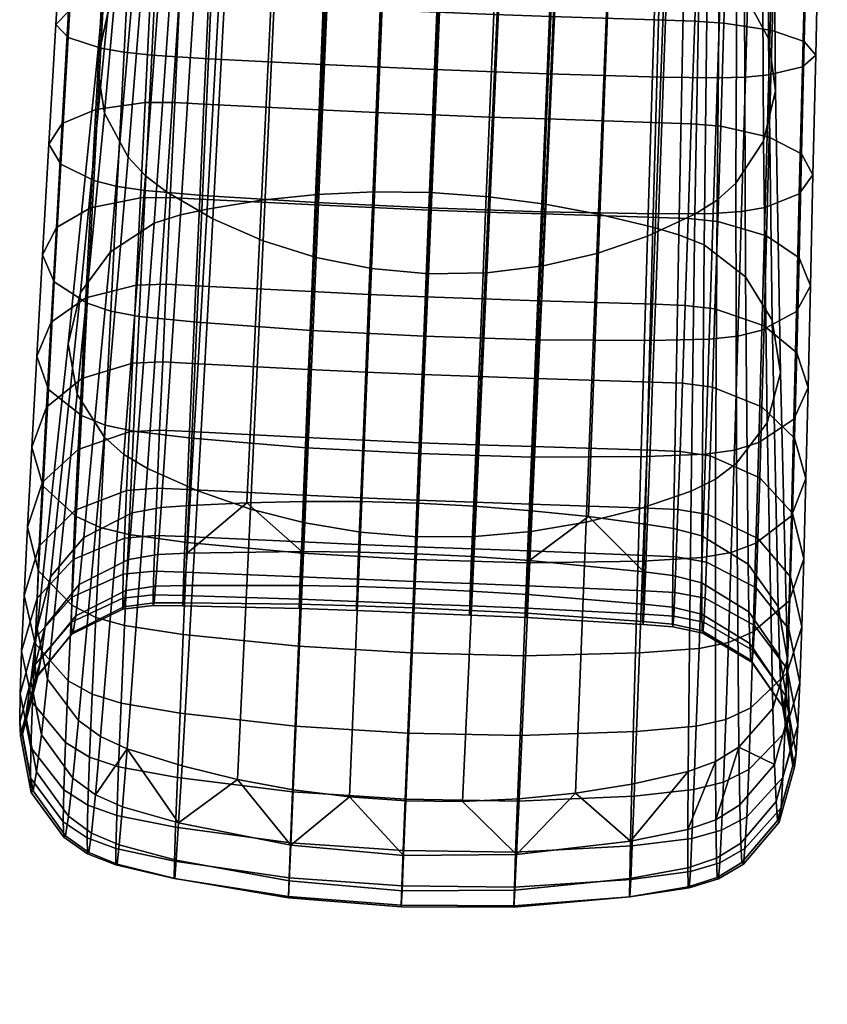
# Model space of a CAD drawing. Header units: millimetres. Extents: x -283 to 283, y -265 to 366.
# Tile 49 of 256: x -283 to -248, y -104 to -62. Entities that reach past the tile are written whole.
import ezdxf

# ---------------------------------------------------------------- set-up
doc = ezdxf.new("R2010")
doc.units = ezdxf.units.MM
doc.header["$MEASUREMENT"] = 0
doc.layers.add('nozky', color=250, linetype='Continuous')
doc.layers.add('podrucky', color=7, linetype='Continuous')

msp = doc.modelspace()

# ---------------------------------------------------------------- meshes
at = {"layer": 'nozky'}
mesh = msp.add_polyface(dxfattribs=at)
corners = [(-223.801, -223.797, 1), (-224.861, -224.857), (-227.635, -222.51), (-231.426, -218.703, 1), (-230.756, -220.649), (-235.834, -217.366, 1), (-234.141, -219.329), (-237.697, -218.583), (-241.327, -218.433), (-244.934, -218.883), (-245.003, -217.366, 1), (-240.418, -216.914, 1), (-228.583, -218.394, 2), (-225.503, -220.351, 2), (-235.43, -215.917, 2), (-231.916, -216.904, 2), (-249.411, -218.703, 1), (-249.773, -217.23, 2), (-246.299, -216.115, 2), (-248.416, -219.919), (-251.68, -221.515), (-253.475, -220.875, 1), (-242.698, -215.519, 2), (-239.049, -215.452, 2), (-254.637, -223.626), (-257.035, -223.797, 1), (-257.206, -226.195), (-259.317, -229.152), (-259.958, -227.358, 1), (-260.913, -232.417), (-261.95, -235.899), (-263.467, -235.83, 1), (-262.129, -231.421, 1), (-258.729, -223.394, 2), (-256.057, -220.909, 2), (-253.05, -218.84, 2), (-222.74, -222.736, 2), (-261.013, -226.241, 2), (-262.857, -229.392, 2), (-264.223, -232.775, 2), (-220.653, -230.752), (-222.514, -227.631), (-220.879, -227.358, 1), (-218.707, -231.421, 1), (-219.333, -234.137), (-218.397, -228.579, 2), (-216.908, -231.911, 2), (-217.37, -235.83, 1), (-215.921, -235.425, 2), (-220.355, -225.499, 2), (-227.635, -222.51), (-224.861, -224.857), (-232.641, -232.636), (-234.307, -231.269), (-236.209, -230.252), (-230.756, -220.649), (-238.272, -229.626), (-240.418, -229.414), (-241.327, -218.433), (-237.697, -218.583), (-234.141, -219.329), (-242.564, -229.626), (-244.934, -218.883), (-244.628, -230.252), (-248.416, -219.919), (-246.529, -231.269), (-251.68, -221.515), (-248.196, -232.636), (-254.637, -223.626), (-249.564, -234.303), (-250.581, -236.205), (-260.913, -232.417), (-259.317, -229.152), (-257.206, -226.195), (-230.256, -236.205), (-231.272, -234.303), (-222.514, -227.631), (-220.653, -230.752), (-178.444, -8, 375.728), (-192.391, -8, 374.508), (-192.264, -7.866, 373.057), (-178.188, -7.438, 372.794), (-192.518, -7.866, 375.958), (-178.701, -7.438, 378.661)]
mesh.append_faces([[corners[k] for k in face] for face in [(0, 1, 2, 2), (3, 2, 4, 4), (5, 6, 7, 7), (8, 9, 10, 11), (7, 8, 11, 5), (3, 4, 6, 6), (0, 3, 12, 13), (3, 0, 2, 2), (5, 3, 6, 6), (3, 5, 14, 15), (10, 16, 17, 18), (16, 10, 9, 19), (19, 20, 21, 16), (11, 10, 18, 22), (5, 11, 23, 14), (21, 20, 24, 24), (25, 24, 26, 26), (26, 27, 28, 25), (29, 30, 31, 32), (27, 29, 32, 28), (21, 24, 25, 25), (21, 25, 33, 34), (16, 21, 35, 17), (13, 36, 0, 0), (3, 15, 12, 12), (11, 22, 23, 23), (25, 28, 37, 33), (34, 35, 21, 21), (38, 37, 28, 32), (32, 39, 38, 38), (40, 41, 42, 43), (40, 43, 44, 44), (41, 1, 0, 42), (43, 42, 45, 46), (47, 43, 46, 48), (42, 0, 36, 49), (49, 45, 42, 42), (50, 51, 52, 53), (53, 54, 55, 50), (56, 57, 58, 59), (54, 56, 60, 55), (57, 61, 62, 58), (61, 63, 64, 62), (63, 65, 66, 64), (65, 67, 68, 66), (69, 70, 71, 72), (67, 69, 72, 73), (56, 59, 60, 60), (73, 68, 67, 67), (74, 75, 76, 77), (75, 52, 51, 76), (78, 79, 80, 81), (82, 79, 78, 78), (83, 82, 78, 78)]])
at = {"layer": 'podrucky'}
mesh = msp.add_polyface(dxfattribs=at)
corners = [(-252.852, -57.818, 545.721), (-252.974, -69.545, 567.57), (-253.915, -70.143, 567.21), (-253.703, -58.484, 545.303), (-252.12, -57.042, 546.192), (-252.168, -68.813, 567.991), (-251.052, -55.209, 547.268), (-250.993, -67.029, 568.982), (-250.586, -53.057, 548.499), (-250.482, -64.884, 570.14), (-250.855, -50.823, 549.755), (-250.788, -62.643, 571.327), (-251.801, -60.743, 572.326), (-251.764, -72.803, 594.959), (-250.627, -74.654, 594.053), (-251.764, -48.886, 550.837), (-253.379, -59.27, 573.107), (-253.522, -71.451, 595.617), (-253.189, -47.313, 551.726), (-254.355, -58.732, 573.4), (-254.607, -71.013, 595.832), (-252.95, -64.325, 675.657), (-255.375, -64.293, 676.273), (-255.588, -70.125, 674.783), (-253.136, -70.108, 674.211), (-252.751, -58.155, 676.41), (-255.146, -58.07, 677.065), (-251.766, -64.295, 675.176), (-251.936, -70.026, 673.756), (-251.585, -58.178, 675.908), (-250.764, -64.2, 674.493), (-250.918, -69.85, 673.104), (-250.599, -58.17, 675.204), (-249.338, -63.861, 672.672), (-249.469, -69.276, 671.353), (-249.199, -58.081, 673.34), (-248.772, -63.359, 670.375), (-248.889, -68.467, 669.137), (-248.648, -57.906, 670.999), (-249.262, -62.781, 667.967), (-249.376, -67.565, 666.811), (-249.14, -57.675, 668.548), (-250.631, -62.31, 666.103), (-250.753, -66.85, 665.016), (-250.501, -57.465, 666.644), (-252.68, -61.991, 664.915), (-252.817, -66.385, 663.88), (-252.533, -57.299, 665.42), (-253.927, -61.908, 664.644), (-254.075, -66.28, 663.628), (-253.768, -57.242, 665.132), (-254.996, -57.202, 665.001), (-255.165, -61.867, 664.529), (-252.539, -51.631, 676.421), (-254.904, -51.491, 677.112), (-249.049, -51.97, 673.312), (-248.514, -52.141, 670.965), (-250.361, -52.343, 666.599), (-249.008, -52.277, 668.512), (-253.599, -52.309, 665.054), (-252.376, -52.34, 665.356), (-251.392, -51.711, 675.904), (-250.423, -51.796, 675.189)]
mesh.append_faces([[corners[k] for k in face] for face in [(0, 1, 2, 3), (4, 5, 1, 0), (6, 7, 5, 4), (8, 9, 7, 6), (10, 11, 9, 8), (12, 13, 14, 11), (15, 12, 11, 10), (16, 17, 13, 12), (18, 16, 12, 15), (19, 20, 17, 16), (21, 22, 23, 24), (25, 26, 22, 21), (27, 21, 24, 28), (29, 25, 21, 27), (30, 27, 28, 31), (32, 29, 27, 30), (33, 30, 31, 34), (35, 32, 30, 33), (36, 33, 34, 37), (38, 35, 33, 36), (39, 36, 37, 40), (41, 38, 36, 39), (42, 39, 40, 43), (44, 41, 39, 42), (45, 42, 43, 46), (47, 44, 42, 45), (48, 45, 46, 49), (50, 47, 45, 48), (51, 50, 48, 52), (26, 25, 53, 54), (55, 35, 38, 56), (44, 57, 58, 41), (50, 59, 60, 47), (47, 60, 57, 44), (41, 58, 56, 38), (61, 25, 29, 29), (62, 29, 32, 32), (55, 32, 35, 35)]])
mesh = msp.add_polyface(dxfattribs=at)
corners = [(-267.063, -56.317, 574.579), (-267.597, -69.187, 596.586), (-265.16, -69.214, 596.631), (-264.618, -56.309, 574.649), (-277.87, -49.793, 549.686), (-278.925, -61.548, 571.271), (-277.784, -59.752, 572.26), (-276.838, -47.956, 550.755), (-278.297, -51.92, 548.485), (-279.395, -63.702, 570.122), (-278.021, -54.041, 547.297), (-279.07, -65.837, 568.997), (-277.128, -55.943, 546.23), (-278.059, -67.703, 568.012), (-276.466, -56.787, 545.753), (-277.317, -68.504, 567.587), (-269.091, -49.541, 522.547), (-269.567, -60.727, 543.529), (-271.781, -59.916, 543.968), (-271.267, -48.647, 523.055), (-266.776, -50.13, 522.236), (-267.238, -61.264, 543.26), (-267.135, -56.751, 664.547), (-264.713, -56.853, 664.52), (-264.903, -61.529, 664.115), (-267.321, -61.426, 664.137), (-269.561, -56.643, 664.632), (-269.75, -61.315, 664.208), (-274.427, -56.413, 664.986), (-274.637, -61.077, 664.514), (-275.654, -56.352, 665.115), (-275.874, -61.015, 664.628), (-276.89, -56.308, 665.401), (-277.122, -60.993, 664.897), (-278.931, -56.307, 666.622), (-279.192, -61.143, 666.082), (-280.307, -56.406, 668.523), (-280.598, -61.502, 667.943), (-280.82, -56.6, 670.974), (-281.137, -62.046, 670.351), (-280.289, -56.823, 673.317), (-280.617, -62.6, 672.649), (-278.903, -57.026, 675.183), (-279.226, -63.055, 674.473), (-277.922, -57.113, 675.888), (-278.235, -63.229, 675.157), (-276.759, -57.184, 676.392), (-277.059, -63.354, 675.64), (-274.365, -57.289, 677.051), (-274.64, -63.51, 676.259), (-269.563, -57.484, 677.913), (-269.814, -63.761, 677.06), (-264.756, -57.675, 678.196), (-265.011, -63.966, 677.319), (-269.362, -51.705, 664.483), (-266.938, -51.81, 664.382), (-280, -51.018, 668.487), (-278.655, -51.194, 666.576), (-279.943, -50.716, 673.287), (-280.486, -50.843, 670.939), (-269.299, -50.849, 678.015), (-271.693, -50.776, 677.633), (-274.074, -50.713, 677.096), (-266.895, -50.932, 678.244), (-271.784, -51.595, 664.652), (-274.205, -51.482, 664.89), (-276.644, -51.354, 665.336), (-276.442, -50.661, 676.402), (-277.59, -50.647, 675.883), (-278.562, -50.653, 675.166)]
mesh.append_faces([[corners[k] for k in face] for face in [(0, 1, 2, 3), (4, 5, 6, 7), (8, 9, 5, 4), (10, 11, 9, 8), (12, 13, 11, 10), (14, 15, 13, 12), (16, 17, 18, 19), (20, 21, 17, 16), (22, 23, 24, 25), (26, 22, 25, 27), (28, 26, 27, 29), (30, 28, 29, 31), (32, 30, 31, 33), (34, 32, 33, 35), (36, 34, 35, 37), (38, 36, 37, 39), (40, 38, 39, 41), (42, 40, 41, 43), (44, 42, 43, 45), (46, 44, 45, 47), (48, 46, 47, 49), (50, 48, 49, 51), (52, 50, 51, 53), (22, 26, 54, 55), (34, 36, 56, 57), (40, 58, 59, 38), (48, 50, 60, 61), (38, 59, 56, 36), (61, 62, 48, 48), (52, 63, 50, 50), (64, 26, 28, 28), (65, 28, 30, 30), (66, 30, 32, 32), (57, 32, 34, 34), (67, 46, 48, 48), (68, 44, 46, 46), (69, 42, 44, 44), (69, 40, 42, 42)]])
mesh = msp.add_polyface(dxfattribs=at)
corners = [(-264.321, -50.401, 522.129), (-264.792, -61.516, 543.169), (-267.238, -61.264, 543.26), (-266.776, -50.13, 522.236), (-262.284, -61.452, 543.274), (-262.786, -72.642, 565.541), (-265.267, -72.68, 565.457), (-261.79, -50.316, 522.251), (-259.875, -61.082, 543.564), (-260.376, -72.344, 565.776), (-259.382, -49.887, 522.589), (-257.642, -60.447, 544.01), (-258.094, -71.817, 566.14), (-257.189, -49.166, 523.104), (-255.579, -59.575, 544.593), (-255.936, -71.079, 566.62), (-255.204, -48.186, 523.774), (-253.703, -58.484, 545.303), (-253.915, -70.143, 567.21), (-255.367, -58.3, 573.641), (-255.712, -70.696, 595.989), (-254.607, -71.013, 595.832), (-254.355, -58.732, 573.4), (-257.488, -57.547, 574.055), (-257.969, -70.145, 596.256), (-259.742, -56.95, 574.371), (-260.298, -69.707, 596.457), (-262.12, -56.528, 574.576), (-262.696, -69.392, 596.586), (-264.618, -56.309, 574.649), (-265.16, -69.214, 596.631), (-260.209, -64.155, 677.067), (-265.011, -63.966, 677.319), (-265.249, -69.864, 675.741), (-260.451, -70.042, 675.513), (-259.95, -57.877, 677.92), (-264.756, -57.675, 678.196), (-255.375, -64.293, 676.273), (-255.588, -70.125, 674.783), (-255.146, -58.07, 677.065), (-255.165, -61.867, 664.529), (-253.927, -61.908, 664.644), (-254.075, -66.28, 663.628), (-255.322, -66.238, 663.527), (-260.236, -66.08, 663.257), (-255.468, -70.285, 662.032), (-260.401, -70.13, 661.803), (-260.057, -61.705, 664.215), (-259.864, -57.035, 664.639), (-254.996, -57.202, 665.001), (-262.667, -65.999, 663.194), (-262.834, -70.052, 661.751), (-262.485, -61.621, 664.14), (-262.292, -56.947, 664.55), (-265.08, -65.909, 663.174), (-265.244, -69.964, 661.734), (-264.903, -61.529, 664.115), (-264.713, -56.853, 664.52), (-266.938, -51.81, 664.382), (-264.512, -51.91, 664.35), (-267.135, -56.751, 664.547), (-254.904, -51.491, 677.112), (-257.284, -51.361, 677.645), (-262.079, -51.127, 678.248), (-264.487, -51.025, 678.322), (-259.677, -51.24, 678.023), (-262.086, -52.007, 664.386), (-259.661, -52.099, 664.491), (-254.816, -52.269, 664.905), (-253.768, -57.242, 665.132), (-257.238, -52.186, 664.663)]
mesh.append_faces([[corners[k] for k in face] for face in [(0, 1, 2, 3), (4, 5, 6, 1), (7, 4, 1, 0), (8, 9, 5, 4), (10, 8, 4, 7), (11, 12, 9, 8), (13, 11, 8, 10), (14, 15, 12, 11), (16, 14, 11, 13), (17, 18, 15, 14), (19, 20, 21, 22), (23, 24, 20, 19), (25, 26, 24, 23), (27, 28, 26, 25), (29, 30, 28, 27), (31, 32, 33, 34), (35, 36, 32, 31), (37, 31, 34, 38), (39, 35, 31, 37), (40, 41, 42, 43), (44, 43, 45, 46), (47, 40, 43, 44), (48, 49, 40, 47), (50, 44, 46, 51), (52, 47, 44, 50), (53, 48, 47, 52), (54, 50, 51, 55), (56, 52, 50, 54), (57, 53, 52, 56), (58, 59, 57, 60), (35, 39, 61, 62), (63, 64, 36, 36), (65, 63, 35, 35), (35, 63, 36, 36), (48, 53, 66, 67), (53, 57, 59, 66), (68, 69, 49, 49), (70, 49, 48, 48)]])
mesh = msp.add_polyface(dxfattribs=at)
corners = [(-269.455, -56.53, 574.381), (-270.005, -69.299, 596.459), (-267.597, -69.187, 596.586), (-267.063, -56.317, 574.579), (-271.773, -56.939, 574.062), (-272.375, -69.545, 596.255), (-273.999, -57.544, 573.625), (-274.696, -69.925, 595.973), (-275.066, -57.915, 573.366), (-275.835, -70.163, 595.806), (-276.095, -58.391, 573.058), (-276.958, -70.523, 595.582), (-277.784, -59.752, 572.26), (-278.819, -71.739, 594.913), (-278.925, -61.548, 571.271), (-280.089, -73.484, 594.011), (-279.395, -63.702, 570.122), (-280.61, -75.665, 592.918), (-275.667, -57.539, 545.323), (-276.425, -69.191, 567.218), (-277.317, -68.504, 567.587), (-276.466, -56.787, 545.753), (-273.839, -58.837, 544.575), (-274.453, -70.33, 566.603), (-271.781, -59.916, 543.968), (-272.31, -71.271, 566.107), (-269.567, -60.727, 543.529), (-270.049, -71.979, 565.749), (-267.238, -61.264, 543.26), (-267.701, -72.451, 565.531), (-264.792, -61.516, 543.169), (-265.267, -72.68, 565.457), (-267.496, -65.805, 663.191), (-265.08, -65.909, 663.174), (-265.244, -69.964, 661.734), (-267.658, -69.859, 661.748), (-267.321, -61.426, 664.137), (-264.903, -61.529, 664.115), (-269.926, -65.692, 663.251), (-270.09, -69.744, 661.797), (-269.75, -61.315, 664.208), (-274.833, -65.446, 663.513), (-275.014, -69.492, 662.019), (-274.637, -61.077, 664.514), (-276.078, -65.382, 663.612), (-276.267, -69.427, 662.104), (-275.874, -61.015, 664.628), (-277.34, -65.382, 663.862), (-277.54, -69.447, 662.333), (-277.122, -60.993, 664.897), (-279.436, -65.673, 664.995), (-279.66, -69.87, 663.399), (-279.192, -61.143, 666.082), (-280.87, -66.276, 666.788), (-281.12, -70.7, 665.097), (-280.598, -61.502, 667.943), (-281.434, -67.149, 669.113), (-281.707, -71.875, 667.304), (-281.137, -62.046, 670.351), (-280.617, -62.6, 672.649), (-280.924, -68.012, 671.331), (-279.226, -63.055, 674.473), (-279.527, -68.704, 673.084), (-278.235, -63.229, 675.157), (-278.528, -68.961, 673.738), (-277.059, -63.354, 675.64), (-277.339, -69.135, 674.195), (-274.64, -63.51, 676.259), (-274.897, -69.341, 674.77), (-269.814, -63.761, 677.06), (-270.05, -69.645, 675.507), (-265.011, -63.966, 677.319), (-265.249, -69.864, 675.741)]
mesh.append_faces([[corners[k] for k in face] for face in [(0, 1, 2, 3), (4, 5, 1, 0), (6, 7, 5, 4), (8, 9, 7, 6), (10, 11, 9, 8), (12, 13, 11, 10), (14, 15, 13, 12), (16, 17, 15, 14), (18, 19, 20, 21), (22, 23, 19, 18), (24, 25, 23, 22), (26, 27, 25, 24), (28, 29, 27, 26), (30, 31, 29, 28), (32, 33, 34, 35), (36, 37, 33, 32), (38, 32, 35, 39), (40, 36, 32, 38), (41, 38, 39, 42), (43, 40, 38, 41), (44, 41, 42, 45), (46, 43, 41, 44), (47, 44, 45, 48), (49, 46, 44, 47), (50, 47, 48, 51), (52, 49, 47, 50), (53, 50, 51, 54), (55, 52, 50, 53), (56, 53, 54, 57), (58, 55, 53, 56), (59, 58, 56, 60), (61, 59, 60, 62), (63, 61, 62, 64), (65, 63, 64, 66), (67, 65, 66, 68), (69, 67, 68, 70), (71, 69, 70, 72)]])
mesh = msp.add_polyface(dxfattribs=at)
corners = [(-252.974, -69.545, 567.57), (-253.037, -81.431, 590.601), (-254.082, -81.949, 590.307), (-253.915, -70.143, 567.21), (-252.168, -68.813, 567.991), (-252.142, -80.755, 590.966), (-250.993, -67.029, 568.982), (-250.841, -79.031, 591.862), (-250.482, -64.884, 570.14), (-250.277, -76.901, 592.94), (-250.788, -62.643, 571.327), (-250.627, -74.654, 594.053), (-250.372, -86.858, 617.931), (-251.764, -72.803, 594.959), (-251.651, -85.066, 618.735), (-253.522, -71.451, 595.617), (-253.619, -83.857, 619.257), (-249.971, -89.106, 616.898), (-252.237, -80.194, 669.049), (-253.467, -80.367, 669.437), (-253.612, -84.773, 666.205), (-252.37, -84.559, 665.858), (-252.092, -75.338, 671.698), (-253.309, -75.467, 672.122), (-251.936, -70.026, 673.756), (-253.136, -70.108, 674.211), (-251.193, -79.87, 668.482), (-251.316, -84.171, 665.345), (-251.061, -75.085, 671.084), (-250.918, -69.85, 673.104), (-249.704, -78.879, 666.945), (-249.809, -82.999, 663.949), (-249.59, -74.293, 669.428), (-249.469, -69.276, 671.353), (-249.098, -77.526, 664.99), (-249.193, -81.412, 662.169), (-248.997, -73.2, 667.327), (-248.889, -68.467, 669.137), (-249.673, -79.685, 660.295), (-249.283, -84.826, 658.907), (-249.76, -82.882, 657.244), (-249.581, -76.047, 662.934), (-249.482, -71.997, 665.12), (-249.376, -67.565, 666.811), (-251.067, -78.348, 658.859), (-251.156, -81.379, 655.971), (-250.971, -74.897, 661.355), (-250.866, -71.055, 663.42), (-250.753, -66.85, 665.016), (-253.263, -80.444, 655.184), (-251.238, -83.962, 652.73), (-253.348, -82.938, 652.059), (-253.167, -77.513, 657.965), (-253.062, -74.175, 660.367), (-252.944, -70.456, 662.351), (-252.817, -66.385, 663.88), (-254.551, -80.256, 655.023), (-254.64, -82.733, 651.926), (-254.45, -77.344, 657.78), (-254.337, -74.026, 660.158), (-254.211, -70.328, 662.119), (-254.075, -66.28, 663.628)]
mesh.append_faces([[corners[k] for k in face] for face in [(0, 1, 2, 3), (4, 5, 1, 0), (6, 7, 5, 4), (8, 9, 7, 6), (10, 11, 9, 8), (12, 11, 13, 14), (14, 13, 15, 16), (12, 17, 9, 11), (18, 19, 20, 21), (22, 23, 19, 18), (24, 25, 23, 22), (26, 18, 21, 27), (28, 22, 18, 26), (29, 24, 22, 28), (30, 26, 27, 31), (32, 28, 26, 30), (33, 29, 28, 32), (34, 30, 31, 35), (36, 32, 30, 34), (37, 33, 32, 36), (38, 35, 39, 40), (41, 34, 35, 38), (42, 36, 34, 41), (43, 37, 36, 42), (44, 38, 40, 45), (46, 41, 38, 44), (47, 42, 41, 46), (48, 43, 42, 47), (49, 45, 50, 51), (52, 44, 45, 49), (53, 46, 44, 52), (54, 47, 46, 53), (55, 48, 47, 54), (56, 49, 51, 57), (58, 52, 49, 56), (59, 53, 52, 58), (60, 54, 53, 59), (61, 55, 54, 60)]])
mesh = msp.add_polyface(dxfattribs=at)
corners = [(-279.07, -65.837, 568.997), (-280.226, -77.81, 591.858), (-280.61, -75.665, 592.918), (-279.395, -63.702, 570.122), (-278.059, -67.703, 568.012), (-279.077, -79.629, 590.967), (-277.317, -68.504, 567.587), (-278.241, -80.38, 590.6), (-276.425, -69.191, 567.218), (-277.239, -80.988, 590.302), (-279.945, -83.917, 618.712), (-277.887, -82.871, 619.237), (-276.958, -70.523, 595.582), (-278.819, -71.739, 594.913), (-281.364, -85.599, 617.906), (-280.089, -73.484, 594.011), (-281.944, -87.807, 616.872), (-281.491, -89.961, 615.883), (-278.127, -81.915, 652.043), (-276.826, -81.823, 651.911), (-276.909, -83.837, 648.51), (-278.212, -83.945, 648.613), (-278.016, -79.423, 655.167), (-276.719, -79.348, 655.008), (-277.879, -76.495, 657.948), (-276.589, -76.438, 657.764), (-277.72, -73.161, 660.35), (-276.438, -73.122, 660.142), (-277.54, -69.447, 662.333), (-276.267, -69.427, 662.104), (-280.192, -80.176, 655.951), (-280.314, -82.755, 652.711), (-280.041, -77.149, 658.839), (-279.863, -73.705, 661.334), (-279.66, -69.87, 663.399), (-281.712, -81.565, 657.222), (-281.846, -84.287, 653.798), (-281.544, -78.373, 660.273), (-281.346, -74.742, 662.912), (-281.12, -70.7, 665.097), (-282.169, -80.077, 662.146), (-282.352, -83.489, 658.884), (-281.953, -76.196, 664.967), (-281.707, -71.875, 667.304), (-281.684, -81.729, 663.927), (-281.874, -85.349, 660.464), (-281.461, -77.61, 666.923), (-281.206, -73.027, 669.407), (-280.924, -68.012, 671.331), (-281.434, -67.149, 669.113), (-280.055, -78.723, 668.463), (-280.276, -83.023, 665.326), (-279.805, -73.938, 671.065), (-279.527, -68.704, 673.084), (-279.041, -79.127, 669.031), (-279.256, -83.492, 665.84), (-278.798, -74.272, 671.68), (-278.528, -68.961, 673.738), (-277.83, -79.394, 669.421), (-278.036, -83.8, 666.189), (-277.597, -74.494, 672.105), (-277.339, -69.135, 674.195)]
mesh.append_faces([[corners[k] for k in face] for face in [(0, 1, 2, 3), (4, 5, 1, 0), (6, 7, 5, 4), (8, 9, 7, 6), (10, 11, 12, 13), (14, 10, 13, 15), (15, 2, 16, 14), (17, 16, 2, 1), (18, 19, 20, 21), (22, 23, 19, 18), (24, 25, 23, 22), (26, 27, 25, 24), (28, 29, 27, 26), (30, 22, 18, 31), (32, 24, 22, 30), (33, 26, 24, 32), (34, 28, 26, 33), (35, 30, 31, 36), (37, 32, 30, 35), (38, 33, 32, 37), (39, 34, 33, 38), (40, 37, 35, 41), (42, 38, 37, 40), (43, 39, 38, 42), (44, 40, 41, 45), (46, 42, 40, 44), (47, 43, 42, 46), (48, 49, 43, 47), (50, 46, 44, 51), (52, 47, 46, 50), (53, 48, 47, 52), (54, 50, 51, 55), (56, 52, 50, 54), (57, 53, 52, 56), (58, 54, 55, 59), (60, 56, 54, 58), (61, 57, 56, 60)]])
mesh = msp.add_polyface(dxfattribs=at)
corners = [(-262.786, -72.642, 565.541), (-263.297, -83.884, 589.055), (-265.745, -83.891, 588.994), (-265.267, -72.68, 565.457), (-260.376, -72.344, 565.776), (-260.886, -83.674, 589.225), (-258.094, -71.817, 566.14), (-258.546, -83.276, 589.494), (-255.936, -71.079, 566.62), (-256.275, -82.699, 589.856), (-253.915, -70.143, 567.21), (-254.082, -81.949, 590.307), (-254.83, -83.534, 619.383), (-253.619, -83.857, 619.257), (-253.522, -71.451, 595.617), (-254.607, -71.013, 595.832), (-256.042, -83.35, 619.444), (-255.712, -70.696, 595.989), (-257.969, -70.145, 596.256), (-258.454, -83.034, 619.543), (-263.292, -82.589, 619.654), (-260.871, -82.78, 619.613), (-260.298, -69.707, 596.457), (-262.696, -69.392, 596.586), (-265.16, -69.214, 596.631), (-265.716, -82.459, 619.667), (-260.878, -80.497, 670.499), (-265.671, -80.344, 670.676), (-265.852, -84.858, 667.288), (-261.062, -84.997, 667.137), (-260.674, -75.5, 673.307), (-265.47, -75.335, 673.51), (-260.451, -70.042, 675.513), (-265.249, -69.864, 675.741), (-255.967, -80.476, 669.908), (-256.131, -84.926, 666.622), (-255.786, -75.531, 672.645), (-255.588, -70.125, 674.783), (-253.467, -80.367, 669.437), (-253.612, -84.773, 666.205), (-253.309, -75.467, 672.122), (-253.136, -70.108, 674.211), (-255.827, -80.205, 654.974), (-254.551, -80.256, 655.023), (-254.64, -82.733, 651.926), (-255.918, -82.677, 651.888), (-255.721, -77.297, 657.718), (-254.45, -77.344, 657.78), (-255.601, -73.981, 660.084), (-254.337, -74.026, 660.158), (-255.468, -70.285, 662.032), (-254.211, -70.328, 662.119), (-255.322, -66.238, 663.527), (-254.075, -66.28, 663.628), (-260.803, -80.041, 654.848), (-260.901, -82.5, 651.794), (-260.686, -77.14, 657.56), (-260.552, -73.827, 659.892), (-260.401, -70.13, 661.803), (-263.239, -79.966, 654.822), (-263.337, -82.423, 651.775), (-263.121, -77.065, 657.527), (-262.986, -73.751, 659.849), (-262.834, -70.052, 661.751), (-265.641, -79.88, 654.814), (-265.738, -82.337, 651.769), (-265.525, -76.979, 657.516), (-265.393, -73.664, 659.836), (-265.244, -69.964, 661.734)]
mesh.append_faces([[corners[k] for k in face] for face in [(0, 1, 2, 3), (4, 5, 1, 0), (6, 7, 5, 4), (8, 9, 7, 6), (10, 11, 9, 8), (12, 13, 14, 15), (16, 17, 18, 19), (20, 21, 22, 23), (23, 24, 25, 20), (19, 18, 22, 21), (16, 12, 15, 17), (26, 27, 28, 29), (30, 31, 27, 26), (32, 33, 31, 30), (34, 26, 29, 35), (36, 30, 26, 34), (37, 32, 30, 36), (38, 34, 35, 39), (40, 36, 34, 38), (41, 37, 36, 40), (42, 43, 44, 45), (46, 47, 43, 42), (48, 49, 47, 46), (50, 51, 49, 48), (52, 53, 51, 50), (54, 42, 45, 55), (56, 46, 42, 54), (57, 48, 46, 56), (58, 50, 48, 57), (59, 54, 55, 60), (61, 56, 54, 59), (62, 57, 56, 61), (63, 58, 57, 62), (64, 59, 60, 65), (66, 61, 59, 64), (67, 62, 61, 66), (68, 63, 62, 67)]])
mesh = msp.add_polyface(dxfattribs=at)
corners = [(-274.453, -70.33, 566.603), (-275.095, -81.936, 589.84), (-277.239, -80.988, 590.302), (-276.425, -69.191, 567.218), (-272.31, -71.271, 566.107), (-272.852, -82.711, 589.471), (-270.049, -71.979, 565.749), (-270.536, -83.297, 589.207), (-267.701, -72.451, 565.531), (-268.166, -83.691, 589.047), (-265.267, -72.68, 565.457), (-265.745, -83.891, 588.994), (-268.143, -82.392, 619.65), (-265.716, -82.459, 619.667), (-265.16, -69.214, 596.631), (-267.597, -69.187, 596.586), (-273, -82.443, 619.531), (-270.572, -82.386, 619.605), (-270.005, -69.299, 596.459), (-272.375, -69.545, 596.255), (-276.653, -82.647, 619.365), (-275.431, -82.563, 619.428), (-274.696, -69.925, 595.973), (-275.835, -70.163, 595.806), (-277.887, -82.871, 619.237), (-276.958, -70.523, 595.582), (-268.054, -79.774, 654.819), (-265.641, -79.88, 654.814), (-265.738, -82.337, 651.769), (-268.151, -82.232, 651.771), (-267.938, -76.873, 657.523), (-265.525, -76.979, 657.516), (-267.806, -73.558, 659.846), (-265.393, -73.664, 659.836), (-267.658, -69.859, 661.748), (-265.244, -69.964, 661.734), (-270.49, -79.658, 654.842), (-270.589, -82.118, 651.787), (-270.374, -76.756, 657.554), (-270.239, -73.441, 659.885), (-270.09, -69.744, 661.797), (-275.449, -79.409, 654.96), (-275.554, -81.88, 651.874), (-275.323, -76.502, 657.705), (-275.178, -73.187, 660.07), (-275.014, -69.492, 662.019), (-276.826, -81.823, 651.911), (-275.635, -83.887, 648.485), (-276.909, -83.837, 648.51), (-276.719, -79.348, 655.008), (-276.589, -76.438, 657.764), (-276.438, -73.122, 660.142), (-276.267, -69.427, 662.104), (-275.352, -79.689, 669.896), (-277.83, -79.394, 669.421), (-278.036, -83.8, 666.189), (-275.544, -84.137, 666.609), (-275.135, -74.745, 672.632), (-277.597, -74.494, 672.105), (-274.897, -69.341, 674.77), (-277.339, -69.135, 674.195), (-270.47, -80.096, 670.493), (-270.65, -84.595, 667.131), (-270.269, -75.102, 673.301), (-270.05, -69.645, 675.507), (-265.671, -80.344, 670.676), (-265.852, -84.858, 667.288), (-265.47, -75.335, 673.51), (-265.249, -69.864, 675.741), (-270.665, -84.513, 624.023)]
mesh.append_faces([[corners[k] for k in face] for face in [(0, 1, 2, 3), (4, 5, 1, 0), (6, 7, 5, 4), (8, 9, 7, 6), (10, 11, 9, 8), (12, 13, 14, 15), (16, 17, 18, 19), (17, 12, 15, 18), (20, 21, 22, 23), (24, 20, 23, 25), (21, 16, 19, 22), (26, 27, 28, 29), (30, 31, 27, 26), (32, 33, 31, 30), (34, 35, 33, 32), (36, 26, 29, 37), (38, 30, 26, 36), (39, 32, 30, 38), (40, 34, 32, 39), (41, 36, 37, 42), (43, 38, 36, 41), (44, 39, 38, 43), (45, 40, 39, 44), (46, 42, 47, 48), (49, 41, 42, 46), (50, 43, 41, 49), (51, 44, 43, 50), (52, 45, 44, 51), (53, 54, 55, 56), (57, 58, 54, 53), (59, 60, 58, 57), (61, 53, 56, 62), (63, 57, 53, 61), (64, 59, 57, 63), (65, 61, 62, 66), (67, 63, 61, 65), (68, 64, 63, 67), (69, 17, 16, 16)]])
mesh = msp.add_polyface(dxfattribs=at)
corners = [(-253.039, -93.477, 614.813), (-254.206, -93.901, 614.594), (-254.082, -81.949, 590.307), (-253.037, -81.431, 590.601), (-252.042, -92.866, 615.116), (-252.142, -80.755, 590.966), (-250.841, -79.031, 591.862), (-250.596, -91.216, 615.908), (-250.277, -76.901, 592.94), (-249.971, -89.106, 616.898), (-253.612, -84.773, 666.205), (-256.131, -84.926, 666.622), (-256.276, -88.844, 662.834), (-253.742, -88.649, 662.477), (-252.37, -84.559, 665.858), (-252.491, -88.398, 662.173), (-251.429, -87.952, 661.722), (-252.601, -91.676, 658.044), (-251.532, -91.18, 657.66), (-251.316, -84.171, 665.345), (-249.908, -86.62, 660.486), (-250, -89.709, 656.602), (-249.809, -82.999, 663.949), (-249.283, -84.826, 658.907), (-249.367, -87.738, 655.248), (-249.193, -81.412, 662.169), (-249.841, -85.607, 653.82), (-249.448, -90.115, 651.235), (-249.917, -87.831, 650.066), (-249.76, -82.882, 657.244), (-251.583, -88.449, 628.036), (-250.25, -90.388, 627.75), (-250.311, -88.978, 622.863), (-251.62, -87.095, 623.407), (-251.541, -89.154, 632.583), (-250.188, -91.118, 632.549), (-251.379, -87.668, 645.344), (-249.989, -89.524, 646.02), (-250.058, -90.656, 641.725), (-251.439, -88.735, 641.275), (-251.312, -86.068, 649.175), (-251.238, -83.962, 652.73), (-251.156, -81.379, 655.971), (-253.622, -87.191, 628.232), (-253.626, -85.854, 623.765), (-253.605, -87.898, 632.62), (-253.576, -88.001, 636.891), (-251.493, -89.24, 637.009), (-253.536, -87.528, 641.009), (-253.485, -86.509, 644.934), (-253.422, -84.969, 648.63), (-253.348, -82.938, 652.059), (-254.875, -86.895, 628.286), (-254.86, -85.543, 623.854), (-254.873, -87.615, 632.64), (-254.855, -87.732, 636.878), (-254.822, -87.275, 640.964), (-254.775, -86.27, 644.858), (-254.714, -84.747, 648.525), (-254.64, -82.733, 651.926), (-250.372, -86.858, 617.931), (-249.896, -91.364, 622.168), (-251.651, -85.066, 618.735), (-253.619, -83.857, 619.257), (-254.83, -83.534, 619.383)]
mesh.append_faces([[corners[k] for k in face] for face in [(0, 1, 2, 3), (4, 5, 6, 7), (6, 8, 9, 7), (0, 3, 5, 4), (10, 11, 12, 13), (14, 10, 13, 15), (16, 15, 17, 18), (19, 14, 15, 16), (20, 16, 18, 21), (22, 19, 16, 20), (23, 20, 21, 24), (25, 22, 20, 23), (26, 24, 27, 28), (29, 23, 24, 26), (30, 31, 32, 33), (34, 35, 31, 30), (36, 37, 38, 39), (40, 28, 37, 36), (41, 26, 28, 40), (42, 29, 26, 41), (43, 30, 33, 44), (45, 34, 30, 43), (46, 47, 34, 45), (48, 39, 47, 46), (49, 36, 39, 48), (50, 40, 36, 49), (51, 41, 40, 50), (52, 43, 44, 53), (54, 45, 43, 52), (55, 46, 45, 54), (56, 48, 46, 55), (57, 49, 48, 56), (58, 50, 49, 57), (59, 51, 50, 58), (9, 60, 32, 61), (62, 63, 44, 33), (60, 62, 33, 32), (64, 53, 44, 63)]])
mesh = msp.add_polyface(dxfattribs=at)
corners = [(-279.237, -92.413, 614.792), (-280.182, -91.724, 615.093), (-279.077, -79.629, 590.967), (-278.241, -80.38, 590.6), (-281.491, -89.961, 615.883), (-280.226, -77.81, 591.858), (-277.239, -80.988, 590.302), (-278.108, -92.93, 614.575), (-278.162, -86.185, 628.213), (-276.892, -85.995, 628.27), (-276.791, -84.65, 623.837), (-278.045, -84.857, 623.746), (-278.242, -86.884, 632.602), (-276.958, -86.711, 632.624), (-278.284, -86.982, 636.874), (-276.991, -86.825, 636.862), (-278.292, -86.506, 640.991), (-276.993, -86.366, 640.948), (-278.268, -85.485, 644.917), (-276.965, -85.36, 644.843), (-278.212, -83.945, 648.613), (-276.909, -83.837, 648.51), (-280.296, -87.268, 628.015), (-280.145, -85.929, 623.385), (-280.4, -87.963, 632.562), (-280.461, -88.041, 636.989), (-280.48, -87.531, 641.255), (-280.461, -86.461, 645.324), (-280.405, -84.86, 649.155), (-280.314, -82.755, 652.711), (-278.127, -81.915, 652.043), (-281.785, -89.096, 627.726), (-281.603, -87.701, 622.839), (-281.913, -89.814, 632.526), (-281.99, -89.885, 637.199), (-282.019, -89.338, 641.703), (-282.003, -88.203, 645.998), (-281.944, -86.51, 650.044), (-281.846, -84.287, 653.798), (-282.415, -91.543, 627.364), (-282.211, -90.053, 622.143), (-282.603, -88.774, 651.212), (-282.665, -90.585, 646.889), (-282.497, -86.398, 655.225), (-282.352, -83.489, 658.884), (-281.712, -81.565, 657.222), (-282.025, -88.437, 656.58), (-282.136, -90.959, 652.321), (-281.874, -85.349, 660.464), (-280.463, -86.804, 661.702), (-280.615, -90.031, 657.64), (-280.276, -83.023, 665.326), (-281.684, -81.729, 663.927), (-279.439, -87.331, 662.155), (-279.589, -90.609, 658.026), (-279.256, -83.492, 665.84), (-278.214, -87.676, 662.461), (-278.359, -90.988, 658.283), (-278.036, -83.8, 666.189), (-279.945, -83.917, 618.712), (-277.887, -82.871, 619.237), (-281.364, -85.599, 617.906), (-281.944, -87.807, 616.872)]
mesh.append_faces([[corners[k] for k in face] for face in [(0, 1, 2, 3), (1, 4, 5, 2), (0, 3, 6, 7), (8, 9, 10, 11), (12, 13, 9, 8), (14, 15, 13, 12), (16, 17, 15, 14), (18, 19, 17, 16), (20, 21, 19, 18), (22, 8, 11, 23), (24, 12, 8, 22), (25, 14, 12, 24), (26, 16, 14, 25), (27, 18, 16, 26), (28, 20, 18, 27), (29, 30, 20, 28), (31, 22, 23, 32), (33, 24, 22, 31), (34, 25, 24, 33), (35, 26, 25, 34), (36, 27, 26, 35), (37, 28, 27, 36), (38, 29, 28, 37), (39, 31, 32, 40), (41, 37, 36, 42), (43, 38, 37, 41), (44, 45, 38, 43), (46, 43, 41, 47), (48, 44, 43, 46), (49, 48, 46, 50), (51, 52, 48, 49), (53, 49, 50, 54), (55, 51, 49, 53), (56, 53, 54, 57), (58, 55, 53, 56), (59, 23, 11, 60), (61, 32, 23, 59), (32, 61, 62, 40)]])
mesh = msp.add_polyface(dxfattribs=at)
corners = [(-278.108, -92.93, 614.575), (-277.239, -80.988, 590.302), (-275.095, -81.936, 589.84), (-275.767, -93.656, 614.285), (-271.027, -94.68, 613.903), (-273.406, -94.238, 614.061), (-272.852, -82.711, 589.471), (-270.536, -83.297, 589.207), (-268.166, -83.691, 589.047), (-268.632, -94.984, 613.809), (-265.745, -83.891, 588.994), (-266.227, -95.151, 613.779), (-263.816, -95.18, 613.813), (-263.297, -83.884, 589.055), (-276.016, -97.678, 626.402), (-278.44, -97.031, 626.532), (-278.3, -95.404, 620.582), (-275.913, -96.09, 620.373), (-276.078, -98.455, 632.323), (-278.533, -97.846, 632.376), (-276.103, -98.457, 638.086), (-278.581, -97.886, 638.064), (-276.09, -97.718, 643.642), (-278.584, -97.184, 643.547), (-276.043, -96.273, 648.943), (-278.547, -95.778, 648.778), (-275.963, -94.158, 653.94), (-278.472, -93.7, 653.706), (-275.852, -91.407, 658.582), (-278.359, -90.988, 658.283), (-275.712, -88.055, 662.821), (-278.214, -87.676, 662.461), (-271.197, -98.568, 626.219), (-271.13, -97.045, 620.092), (-271.231, -99.284, 632.237), (-271.232, -99.227, 638.094), (-271.203, -98.432, 643.743), (-271.145, -96.934, 649.134), (-271.059, -94.767, 654.217), (-270.947, -91.964, 658.944), (-270.81, -88.562, 663.265), (-266.394, -98.984, 626.155), (-266.328, -97.487, 619.998), (-266.428, -99.676, 632.202), (-266.429, -99.597, 638.088), (-266.4, -98.781, 643.765), (-266.343, -97.264, 649.184), (-266.258, -95.078, 654.294), (-266.147, -92.259, 659.048), (-266.011, -88.841, 663.396)]
mesh.append_faces([[corners[k] for k in face] for face in [(0, 1, 2, 3), (4, 5, 6, 7), (7, 8, 9, 4), (3, 2, 6, 5), (8, 10, 11, 9), (12, 11, 10, 13), (14, 15, 16, 17), (18, 19, 15, 14), (20, 21, 19, 18), (22, 23, 21, 20), (24, 25, 23, 22), (26, 27, 25, 24), (28, 29, 27, 26), (30, 31, 29, 28), (32, 14, 17, 33), (34, 18, 14, 32), (35, 20, 18, 34), (36, 22, 20, 35), (37, 24, 22, 36), (38, 26, 24, 37), (39, 28, 26, 38), (40, 30, 28, 39), (41, 32, 33, 42), (43, 34, 32, 41), (44, 35, 34, 43), (45, 36, 35, 44), (46, 37, 36, 45), (47, 38, 37, 46), (48, 39, 38, 47), (49, 40, 39, 48), (33, 5, 4, 4), (33, 4, 9, 9), (17, 3, 5, 5), (5, 33, 17, 17), (9, 42, 33, 33), (3, 17, 0, 0), (9, 11, 42, 42)]])
mesh = msp.add_polyface(dxfattribs=at)
corners = [(-268.294, -86.015, 628.431), (-265.871, -86.099, 628.442), (-265.808, -84.619, 624.072), (-268.232, -84.543, 624.058), (-268.329, -86.838, 632.73), (-265.908, -86.927, 632.739), (-268.339, -87.039, 636.917), (-265.92, -87.134, 636.923), (-268.325, -86.65, 640.953), (-265.908, -86.749, 640.957), (-268.288, -85.699, 644.8), (-265.873, -85.801, 644.802), (-268.23, -84.217, 648.419), (-265.816, -84.321, 648.419), (-268.151, -82.232, 651.771), (-265.738, -82.337, 651.769), (-270.729, -85.964, 628.404), (-270.665, -84.513, 624.023), (-270.766, -86.769, 632.711), (-270.777, -86.956, 636.905), (-270.764, -86.555, 640.948), (-270.727, -85.596, 644.802), (-270.668, -84.107, 648.427), (-270.589, -82.118, 651.787), (-275.643, -85.969, 628.304), (-275.554, -84.597, 623.886), (-275.699, -86.707, 632.646), (-275.726, -86.84, 636.872), (-275.723, -86.395, 640.946), (-275.691, -85.401, 644.829), (-275.635, -83.887, 648.485), (-275.554, -81.88, 651.874), (-276.892, -85.995, 628.27), (-276.791, -84.65, 623.837), (-276.958, -86.711, 632.624), (-276.991, -86.825, 636.862), (-276.993, -86.366, 640.948), (-276.965, -85.36, 644.843), (-276.909, -83.837, 648.51), (-275.544, -84.137, 666.609), (-278.036, -83.8, 666.189), (-278.214, -87.676, 662.461), (-275.712, -88.055, 662.821), (-270.65, -84.595, 667.131), (-270.81, -88.562, 663.265), (-265.852, -84.858, 667.288), (-266.011, -88.841, 663.396), (-263.517, -87.231, 636.921), (-263.501, -87.03, 632.734), (-263.506, -86.841, 640.957), (-268.143, -82.392, 619.65), (-265.716, -82.459, 619.667), (-270.572, -82.386, 619.605), (-276.653, -82.647, 619.365), (-275.431, -82.563, 619.428), (-277.887, -82.871, 619.237), (-278.045, -84.857, 623.746), (-273, -82.443, 619.531)]
mesh.append_faces([[corners[k] for k in face] for face in [(0, 1, 2, 3), (4, 5, 1, 0), (6, 7, 5, 4), (8, 9, 7, 6), (10, 11, 9, 8), (12, 13, 11, 10), (14, 15, 13, 12), (16, 0, 3, 17), (18, 4, 0, 16), (19, 6, 4, 18), (20, 8, 6, 19), (21, 10, 8, 20), (22, 12, 10, 21), (23, 14, 12, 22), (24, 16, 17, 25), (26, 18, 16, 24), (27, 19, 18, 26), (28, 20, 19, 27), (29, 21, 20, 28), (30, 22, 21, 29), (31, 23, 22, 30), (32, 24, 25, 33), (34, 26, 24, 32), (35, 27, 26, 34), (36, 28, 27, 35), (37, 29, 28, 36), (38, 30, 29, 37), (39, 40, 41, 42), (43, 39, 42, 44), (45, 43, 44, 46), (7, 47, 48, 5), (9, 49, 47, 7), (50, 3, 2, 51), (52, 17, 3, 50), (53, 33, 25, 54), (55, 56, 33, 53), (25, 57, 54, 54), (25, 17, 57, 57)]])
mesh = msp.add_polyface(dxfattribs=at)
corners = [(-261.405, -95.071, 613.911), (-263.816, -95.18, 613.813), (-263.297, -83.884, 589.055), (-260.886, -83.674, 589.225), (-256.598, -94.434, 614.3), (-258.997, -94.823, 614.073), (-258.546, -83.276, 589.494), (-256.275, -82.699, 589.856), (-254.206, -93.901, 614.594), (-254.082, -81.949, 590.307), (-261.062, -84.997, 667.137), (-265.852, -84.858, 667.288), (-266.011, -88.841, 663.396), (-261.222, -88.965, 663.271), (-256.131, -84.926, 666.622), (-256.276, -88.844, 662.834), (-256.121, -86.761, 628.319), (-254.875, -86.895, 628.286), (-254.86, -85.543, 623.854), (-256.091, -85.387, 623.901), (-256.131, -87.501, 632.66), (-254.873, -87.615, 632.64), (-256.123, -87.635, 636.887), (-254.855, -87.732, 636.878), (-256.097, -87.192, 640.96), (-254.822, -87.275, 640.964), (-256.054, -86.198, 644.843), (-254.775, -86.27, 644.858), (-255.994, -84.684, 648.498), (-254.714, -84.747, 648.525), (-255.918, -82.677, 651.888), (-254.64, -82.733, 651.926), (-261.03, -86.352, 628.412), (-260.965, -84.904, 624.031), (-261.069, -87.154, 632.719), (-261.083, -87.34, 636.913), (-261.071, -86.938, 640.956), (-261.036, -85.978, 644.809), (-260.979, -84.489, 648.434), (-260.901, -82.5, 651.794), (-263.459, -86.209, 628.435), (-263.39, -84.739, 624.062), (-263.501, -87.03, 632.734), (-263.517, -87.231, 636.921), (-263.506, -86.841, 640.957), (-263.473, -85.89, 644.804), (-263.416, -84.408, 648.422), (-263.337, -82.423, 651.775), (-265.871, -86.099, 628.442), (-265.808, -84.619, 624.072), (-265.908, -86.927, 632.739), (-265.873, -85.801, 644.802), (-265.908, -86.749, 640.957), (-265.816, -84.321, 648.419), (-265.738, -82.337, 651.769), (-256.042, -83.35, 619.444), (-254.83, -83.534, 619.383), (-258.454, -83.034, 619.543), (-260.871, -82.78, 619.613), (-263.292, -82.589, 619.654), (-265.716, -82.459, 619.667)]
mesh.append_faces([[corners[k] for k in face] for face in [(0, 1, 2, 3), (4, 5, 6, 7), (5, 0, 3, 6), (8, 4, 7, 9), (10, 11, 12, 13), (14, 10, 13, 15), (16, 17, 18, 19), (20, 21, 17, 16), (22, 23, 21, 20), (24, 25, 23, 22), (26, 27, 25, 24), (28, 29, 27, 26), (30, 31, 29, 28), (32, 16, 19, 33), (34, 20, 16, 32), (35, 22, 20, 34), (36, 24, 22, 35), (37, 26, 24, 36), (38, 28, 26, 37), (39, 30, 28, 38), (40, 32, 33, 41), (42, 34, 32, 40), (43, 35, 34, 42), (44, 36, 35, 43), (45, 37, 36, 44), (46, 38, 37, 45), (47, 39, 38, 46), (48, 40, 41, 49), (50, 42, 40, 48), (51, 45, 44, 52), (53, 46, 45, 51), (54, 47, 46, 53), (55, 19, 18, 56), (33, 57, 58, 58), (59, 41, 33, 58), (19, 55, 57, 57), (19, 57, 33, 33), (60, 49, 41, 59)]])
mesh = msp.add_polyface(dxfattribs=at)
corners = [(-282.559, -92.309, 632.493), (-281.913, -89.814, 632.526), (-281.785, -89.096, 627.726), (-282.415, -91.543, 627.364), (-282.646, -92.384, 637.486), (-281.99, -89.885, 637.199), (-282.681, -91.798, 642.299), (-282.019, -89.338, 641.703), (-282.665, -90.585, 646.889), (-282.003, -88.203, 645.998), (-281.961, -93.913, 627.017), (-282.211, -90.053, 622.143), (-281.758, -92.338, 621.476), (-282.104, -94.722, 632.459), (-282.19, -94.798, 637.756), (-282.222, -94.173, 642.863), (-282.202, -92.882, 647.734), (-282.136, -90.959, 652.321), (-282.603, -88.774, 651.212), (-280.606, -95.809, 626.733), (-280.424, -94.183, 620.94), (-280.731, -96.638, 632.422), (-280.804, -96.703, 637.959), (-280.825, -96.041, 643.298), (-280.799, -94.685, 648.39), (-280.728, -92.67, 653.186), (-280.615, -90.031, 657.64), (-282.025, -88.437, 656.58), (-279.621, -96.525, 626.62), (-279.457, -94.89, 620.734), (-279.731, -97.352, 632.4), (-279.792, -97.407, 638.027), (-279.806, -96.725, 643.452), (-279.775, -95.341, 648.625), (-279.702, -93.291, 653.499), (-279.589, -90.609, 658.026), (-278.44, -97.031, 626.532), (-278.3, -95.404, 620.582), (-278.533, -97.846, 632.376), (-278.581, -97.886, 638.064), (-278.584, -97.184, 643.547), (-278.547, -95.778, 648.778), (-278.472, -93.7, 653.706), (-278.359, -90.988, 658.283), (-281.491, -89.961, 615.883), (-281.944, -87.807, 616.872), (-279.237, -92.413, 614.792), (-280.182, -91.724, 615.093), (-278.108, -92.93, 614.575), (-275.913, -96.09, 620.373)]
mesh.append_faces([[corners[k] for k in face] for face in [(0, 1, 2, 3), (4, 5, 1, 0), (6, 7, 5, 4), (8, 9, 7, 6), (10, 3, 11, 12), (13, 0, 3, 10), (14, 4, 0, 13), (15, 6, 4, 14), (16, 8, 6, 15), (17, 18, 8, 16), (19, 10, 12, 20), (21, 13, 10, 19), (22, 14, 13, 21), (23, 15, 14, 22), (24, 16, 15, 23), (25, 17, 16, 24), (26, 27, 17, 25), (28, 19, 20, 29), (30, 21, 19, 28), (31, 22, 21, 30), (32, 23, 22, 31), (33, 24, 23, 32), (34, 25, 24, 33), (35, 26, 25, 34), (36, 28, 29, 37), (38, 30, 28, 36), (39, 31, 30, 38), (40, 32, 31, 39), (41, 33, 32, 40), (42, 34, 33, 41), (43, 35, 34, 42), (44, 12, 11, 45), (46, 29, 20, 47), (47, 20, 12, 44), (48, 49, 37, 37), (29, 48, 37, 37), (48, 29, 46, 46)]])
mesh = msp.add_polyface(dxfattribs=at)
corners = [(-252.042, -92.866, 615.116), (-252.006, -95.327, 620.963), (-253.026, -95.954, 620.755), (-253.039, -93.477, 614.813), (-250.529, -93.597, 621.501), (-250.596, -91.216, 615.908), (-252.782, -96.408, 648.644), (-254.042, -96.751, 648.795), (-254.111, -98.157, 643.565), (-252.855, -97.791, 643.471), (-252.697, -94.358, 653.518), (-253.958, -94.674, 653.723), (-252.601, -91.676, 658.044), (-253.857, -91.961, 658.3), (-252.491, -88.398, 662.173), (-253.742, -88.649, 662.477), (-251.963, -96.955, 626.755), (-253.001, -97.59, 626.641), (-251.912, -97.784, 632.444), (-252.965, -98.417, 632.421), (-251.853, -97.85, 637.981), (-252.916, -98.473, 638.047), (-251.786, -97.188, 643.319), (-251.71, -95.833, 648.41), (-251.625, -93.818, 653.206), (-251.532, -91.18, 657.66), (-250.462, -95.177, 627.041), (-250.393, -95.989, 632.483), (-250.322, -96.067, 637.78), (-250.248, -95.445, 642.887), (-250.17, -94.155, 647.757), (-250.087, -92.232, 652.344), (-250, -89.709, 656.602), (-249.822, -92.864, 627.39), (-249.896, -91.364, 622.168), (-249.749, -93.638, 632.518), (-249.675, -93.719, 637.51), (-249.602, -93.137, 642.323), (-249.526, -91.925, 646.913), (-249.448, -90.115, 651.235), (-249.367, -87.738, 655.248), (-250.25, -90.388, 627.75), (-250.311, -88.978, 622.863), (-250.188, -91.118, 632.549), (-250.124, -91.198, 637.221), (-250.058, -90.656, 641.725), (-249.989, -89.524, 646.02), (-249.917, -87.831, 650.066), (-251.493, -89.24, 637.009), (-251.541, -89.154, 632.583), (-251.439, -88.735, 641.275), (-249.971, -89.106, 616.898)]
mesh.append_faces([[corners[k] for k in face] for face in [(0, 1, 2, 2), (2, 3, 0, 0), (0, 4, 1, 1), (4, 0, 5, 5), (6, 7, 8, 9), (10, 11, 7, 6), (12, 13, 11, 10), (14, 15, 13, 12), (16, 17, 2, 1), (18, 19, 17, 16), (20, 21, 19, 18), (22, 9, 21, 20), (23, 6, 9, 22), (24, 10, 6, 23), (25, 12, 10, 24), (26, 16, 1, 4), (27, 18, 16, 26), (28, 20, 18, 27), (29, 22, 20, 28), (30, 23, 22, 29), (31, 24, 23, 30), (32, 25, 24, 31), (33, 26, 4, 34), (35, 27, 26, 33), (36, 28, 27, 35), (37, 29, 28, 36), (38, 30, 29, 37), (39, 31, 30, 38), (40, 32, 31, 39), (41, 33, 34, 42), (43, 35, 33, 41), (44, 36, 35, 43), (45, 37, 36, 44), (46, 38, 37, 45), (47, 39, 38, 46), (48, 44, 43, 49), (50, 45, 44, 48), (5, 51, 34, 4)]])
mesh = msp.add_polyface(dxfattribs=at)
corners = [(-254.206, -93.901, 614.594), (-254.221, -96.375, 620.602), (-256.66, -96.872, 620.388), (-256.598, -94.434, 614.3), (-253.039, -93.477, 614.813), (-253.026, -95.954, 620.755), (-261.588, -98.966, 626.227), (-266.394, -98.984, 626.155), (-266.328, -97.487, 619.998), (-261.514, -97.44, 620.099), (-261.627, -99.685, 632.243), (-266.428, -99.676, 632.202), (-261.633, -99.63, 638.101), (-266.429, -99.597, 638.088), (-261.608, -98.836, 643.749), (-266.4, -98.781, 643.765), (-261.553, -97.338, 649.14), (-266.343, -97.264, 649.184), (-261.469, -95.171, 654.223), (-266.258, -95.078, 654.294), (-261.358, -92.368, 658.95), (-266.147, -92.259, 659.048), (-261.222, -88.965, 663.271), (-266.011, -88.841, 663.396), (-256.696, -98.463, 626.417), (-256.706, -99.242, 632.337), (-256.691, -99.246, 638.1), (-256.652, -98.508, 643.656), (-256.591, -97.064, 648.956), (-256.507, -94.948, 653.952), (-256.401, -92.197, 658.594), (-256.276, -88.844, 662.834), (-254.219, -98.003, 626.551), (-254.2, -98.819, 632.394), (-254.164, -98.858, 638.082), (-254.111, -98.157, 643.565), (-254.042, -96.751, 648.795), (-253.958, -94.674, 653.723), (-253.857, -91.961, 658.3), (-253.742, -88.649, 662.477), (-253.001, -97.59, 626.641), (-252.965, -98.417, 632.421), (-252.916, -98.473, 638.047), (-252.855, -97.791, 643.471), (-261.405, -95.071, 613.911), (-263.816, -95.18, 613.813), (-258.997, -94.823, 614.073), (-266.227, -95.151, 613.779)]
mesh.append_faces([[corners[k] for k in face] for face in [(0, 1, 2, 2), (2, 3, 0, 0), (4, 5, 1, 1), (1, 0, 4, 4), (6, 7, 8, 9), (10, 11, 7, 6), (12, 13, 11, 10), (14, 15, 13, 12), (16, 17, 15, 14), (18, 19, 17, 16), (20, 21, 19, 18), (22, 23, 21, 20), (24, 6, 9, 2), (25, 10, 6, 24), (26, 12, 10, 25), (27, 14, 12, 26), (28, 16, 14, 27), (29, 18, 16, 28), (30, 20, 18, 29), (31, 22, 20, 30), (32, 24, 2, 1), (33, 25, 24, 32), (34, 26, 25, 33), (35, 27, 26, 34), (36, 28, 27, 35), (37, 29, 28, 36), (38, 30, 29, 37), (39, 31, 30, 38), (40, 32, 1, 5), (41, 33, 32, 40), (42, 34, 33, 41), (43, 35, 34, 42), (44, 9, 45, 45), (3, 2, 46, 46), (46, 9, 44, 44), (9, 8, 47, 45), (9, 46, 2, 2)]])

doc.saveas('drawing.dxf')
